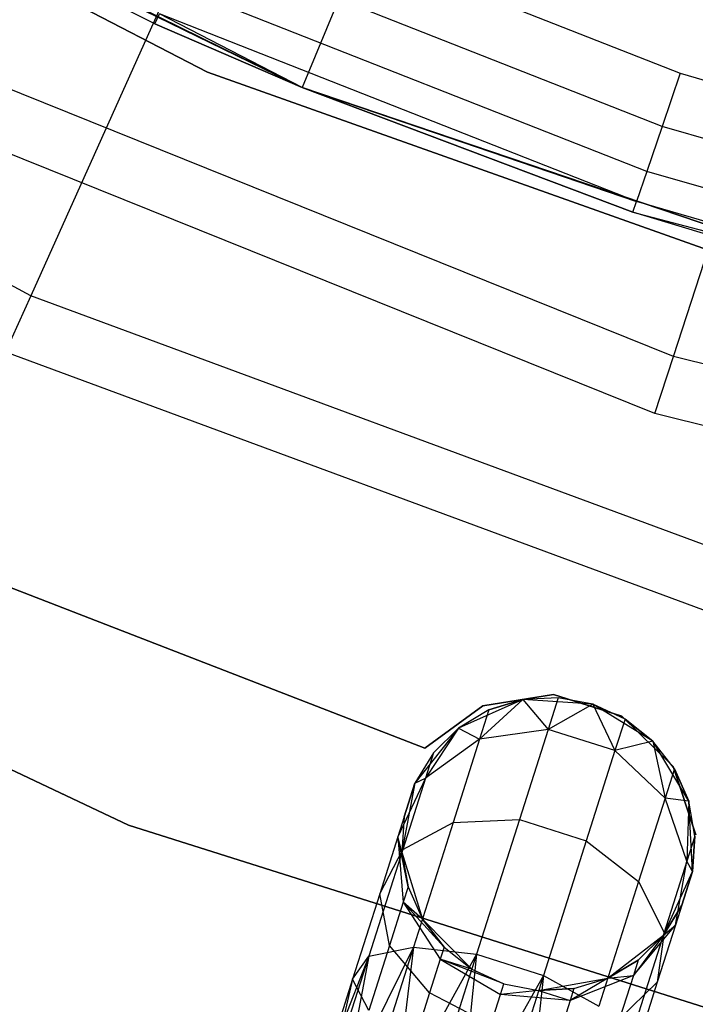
# Model space of a CAD drawing. Extents: x -91 to 92, y -91 to 92.
# Tile 59 of 256: x -16 to -11.4, y -40.33 to -33.62. Entities that reach past the tile are written whole.
import ezdxf

# ---------------------------------------------------------------- set-up
doc = ezdxf.new("R2010")
doc.units = 0
doc.header["$LTSCALE"] = 25.4
doc.layers.get('0').update_dxf_attribs({"linetype": 'CONTINUOUS'})

# ---------------------------------------------------------------- blocks, each defined once
blk = doc.blocks.new('NL2500012258_STL_2')
at = {"color": 0}
for p, q in [((78.7748, -30.4585, 179), (76.3174, -35.9265, 173.0052)), ((78.7748, -30.4585, 179), (76.3174, -35.9265, 173.0052)), ((80.6979, -36.3394, 172.4995), (82.2381, -31.582, 177.5)), ((80.6979, -36.3394, 172.4995), (82.2381, -31.582, 177.5)), ((72.9767, -32.0468, 183), (77.521, -34.4015, 183)), ((77.521, -34.4015, 185), (72.9767, -32.0468, 185)), ((77.521, -34.4015, 185), (72.9767, -32.0468, 185)), ((72.9767, -32.0468, 183), (77.521, -34.4015, 183)), ((73.7861, -32.346, 153.1145), (78.1678, -34.5069, 153.1145)), ((73.7861, -32.346, 153.1145), (78.1678, -34.5069, 153.1145)), ((73.7861, -32.346, 149.1823), (78.1678, -34.5069, 149.1823)), ((78.1678, -34.5069, 152.8822), (73.7861, -32.346, 152.8822)), ((78.1678, -34.5069, 152.8822), (73.7861, -32.346, 152.8822)), ((73.7861, -32.346, 149.1823), (78.1678, -34.5069, 149.1823)), ((77.1629, -34.0733, 163.1823), (74.0394, -32.491, 163.1823)), ((74.0394, -32.491, 163.1823), (78.1678, -34.5069, 153.1145)), ((74.0394, -32.491, 163.1823), (78.1678, -34.5069, 153.1145)), ((77.1629, -34.0733, 163.1823), (74.0394, -32.491, 163.1823)), ((78.9332, -32.6591, 147.1823), (78.1678, -34.5069, 149.1823)), ((78.9332, -32.6591, 147.1823), (78.1678, -34.5069, 149.1823)), ((77.5724, -33.161, 164.1823), (80.7431, -34.4095, 164.1823)), ((77.5724, -33.161, 164.1823), (80.7431, -34.4095, 164.1823)), ((76.3174, -35.9265, 173.0052), (71.5766, -33.3937, 173.0052)), ((76.3174, -35.9265, 173.0052), (71.5766, -33.3937, 173.0052)), ((80.6198, -34.7717, 164.1061), (77.4157, -33.5101, 164.1061)), ((80.6198, -34.7717, 164.1061), (77.4157, -33.5101, 164.1061)), ((80.5152, -35.0788, 163.8894), (77.2828, -33.8061, 163.8894)), ((80.5152, -35.0788, 163.8894), (77.2828, -33.8061, 163.8894)), ((77.1629, -34.0733, 163.1823), (77.194, -34.0038, 163.5649)), ((77.1629, -34.0733, 163.1823), (77.194, -34.0038, 163.5649)), ((78.1678, -34.5069, 163.1823), (77.194, -34.0038, 163.5649)), ((78.1678, -34.5069, 163.1823), (77.194, -34.0038, 163.5649)), ((80.4453, -35.284, 163.5649), (77.194, -34.0038, 163.5649)), ((80.4453, -35.284, 163.5649), (77.194, -34.0038, 163.5649)), ((78.1678, -34.5069, 163.1823), (77.1629, -34.0733, 163.1823)), ((77.1629, -34.0733, 163.1823), (78.1678, -34.5069, 153.1145)), ((77.1629, -34.0733, 163.1823), (78.1678, -34.5069, 153.1145)), ((78.1678, -34.5069, 163.1823), (77.1629, -34.0733, 163.1823)), ((80.6979, -36.3394, 172.4995), (75.7558, -34.3486, 172.4995)), ((80.6979, -36.3394, 172.4995), (75.7558, -34.3486, 172.4995)), ((77.521, -34.4015, 183), (82.3437, -36.1155, 183)), ((82.3437, -36.1155, 185), (77.521, -34.4015, 185)), ((77.521, -34.4015, 185), (77.521, -34.4015, 183)), ((77.521, -34.4015, 185), (77.521, -34.4015, 183)), ((82.3437, -36.1155, 185), (77.521, -34.4015, 185)), ((77.521, -34.4015, 183), (82.3437, -36.1155, 183)), ((80.7431, -34.4095, 164.1823), (80.6198, -34.7717, 164.1061)), ((80.7431, -34.4095, 164.1823), (80.6198, -34.7717, 164.1061)), ((80.7431, -34.4095, 164.1823), (84.0168, -35.3556, 164.1823)), ((80.7431, -34.4095, 164.1823), (84.0168, -35.3556, 164.1823)), ((78.1678, -34.5069, 163.1823), (78.1678, -34.5069, 153.1145)), ((78.1678, -34.5069, 153.1145), (80.4207, -35.3561, 163.1823)), ((80.4207, -35.3561, 163.1823), (78.1678, -34.5069, 163.1823)), ((78.1678, -34.5069, 153.1145), (80.4207, -35.3561, 163.1823)), ((78.1678, -34.5069, 153.1145), (82.7942, -36.0773, 153.1145)), ((78.1678, -34.5069, 163.1823), (78.1678, -34.5069, 153.1145)), ((78.1678, -34.5069, 153.1145), (82.7942, -36.0773, 153.1145)), ((78.1678, -34.5069, 163.1823), (80.4453, -35.284, 163.5649)), ((78.1678, -34.5069, 163.1823), (80.4453, -35.284, 163.5649)), ((80.4207, -35.3561, 163.1823), (78.1678, -34.5069, 163.1823)), ((78.1678, -34.5069, 149.1823), (78.1678, -34.5069, 152.8822)), ((78.1678, -34.5069, 149.1823), (82.7942, -36.0773, 149.1823)), ((82.7942, -36.0773, 152.8822), (78.1678, -34.5069, 152.8822)), ((78.1678, -34.5069, 149.1823), (78.1678, -34.5069, 152.8822)), ((82.7942, -36.0773, 152.8822), (78.1678, -34.5069, 152.8822)), ((78.1678, -34.5069, 149.1823), (82.7942, -36.0773, 149.1823)), ((80.5716, -36.7296, 149), (75.5764, -34.7175, 149)), ((80.5716, -36.7296, 149), (75.5764, -34.7175, 149)), ((80.6198, -34.7717, 164.1061), (80.5152, -35.0788, 163.8894)), ((80.6198, -34.7717, 164.1061), (80.5152, -35.0788, 163.8894)), ((83.9279, -35.7278, 164.1061), (80.6198, -34.7717, 164.1061)), ((83.9279, -35.7278, 164.1061), (80.6198, -34.7717, 164.1061)), ((80.5152, -35.0788, 163.8894), (80.4453, -35.284, 163.5649)), ((80.5152, -35.0788, 163.8894), (80.4453, -35.284, 163.5649)), ((83.8525, -36.0433, 163.8894), (80.5152, -35.0788, 163.8894)), ((83.8525, -36.0433, 163.8894), (80.5152, -35.0788, 163.8894)), ((80.4207, -35.3561, 163.1823), (80.4453, -35.284, 163.5649)), ((80.4207, -35.3561, 163.1823), (80.4453, -35.284, 163.5649)), ((83.8021, -36.2542, 163.5649), (80.4453, -35.284, 163.5649)), ((83.8021, -36.2542, 163.5649), (80.4453, -35.284, 163.5649)), ((82.7942, -36.0773, 153.1145), (80.4207, -35.3561, 163.1823)), ((82.7942, -36.0773, 153.1145), (80.4207, -35.3561, 163.1823)), ((82.7942, -36.0773, 163.1823), (80.4207, -35.3561, 163.1823)), ((80.4207, -35.3561, 163.1823), (83.8021, -36.2542, 163.5649)), ((80.4207, -35.3561, 163.1823), (83.8021, -36.2542, 163.5649)), ((82.7942, -36.0773, 163.1823), (80.4207, -35.3561, 163.1823)), ((76.3174, -35.9265, 173.0052), (76.1456, -36.3087, 149)), ((76.3174, -35.9265, 173.0052), (76.1456, -36.3087, 149)), ((81.3589, -37.7901, 173.0052), (76.3174, -35.9265, 173.0052)), ((81.3589, -37.7901, 173.0052), (76.3174, -35.9265, 173.0052)), ((76.1456, -36.3087, 149), (81.2408, -38.1922, 149)), ((76.1456, -36.3087, 149), (81.2408, -38.1922, 149)), ((80.5716, -36.7296, 149), (80.6979, -36.3394, 172.4995)), ((80.5716, -36.7296, 149), (80.6979, -36.3394, 172.4995)), ((85.869, -37.6229, 172.4995), (80.6979, -36.3394, 172.4995)), ((85.869, -37.6229, 172.4995), (80.6979, -36.3394, 172.4995)), ((85.7982, -38.0269, 149), (80.5716, -36.7296, 149)), ((85.7982, -38.0269, 149), (80.5716, -36.7296, 149)), ((76.983, -39.5337, 186), (71.8526, -37.118, 186)), ((71.8526, -37.118, 178.5), (76.983, -39.5337, 178.5)), ((71.8526, -37.118, 178.5), (76.983, -39.5337, 178.5)), ((76.983, -39.5337, 186), (71.8526, -37.118, 186)), ((79.0026, -39.0107, 185), (76.0708, -37.8723, 185)), ((76.0708, -37.8723, 183), (79.0026, -39.0107, 183)), ((76.0708, -37.8723, 183), (79.0026, -39.0107, 183)), ((79.0026, -39.0107, 185), (76.0708, -37.8723, 185)), ((79.8803, -38.6431, 185), (79.3974, -38.7218, 185)), ((79.3974, -38.7218, 183), (79.8803, -38.6431, 183)), ((79.3974, -38.7218, 183), (79.8803, -38.6431, 183)), ((79.8803, -38.6431, 185), (79.3974, -38.7218, 185)), ((80.3464, -38.7918, 185), (79.8803, -38.6431, 185)), ((79.8803, -38.6431, 185), (79.8803, -38.6431, 183)), ((79.8803, -38.6431, 183), (80.3464, -38.7918, 183)), ((79.8803, -38.6431, 185), (79.8803, -38.6431, 183)), ((79.8803, -38.6431, 183), (80.3464, -38.7918, 183)), ((80.3464, -38.7918, 185), (79.8803, -38.6431, 185)), ((79.3974, -38.7218, 185), (79.0026, -39.0107, 185)), ((79.0026, -39.0107, 183), (79.3974, -38.7218, 183)), ((79.0026, -39.0107, 183), (79.3974, -38.7218, 183)), ((79.3974, -38.7218, 185), (79.0026, -39.0107, 185)), ((79.6705, -38.6793, 185), (79.2329, -38.8732, 185)), ((79.6705, -38.6793, 185), (79.2329, -38.8732, 185)), ((79.6705, -38.6793, 179.5), (79.3765, -38.9491, 178.4482)), ((79.6705, -38.6793, 179.5), (79.3765, -38.9491, 178.4482)), ((79.3974, -38.7218, 185), (79.3974, -38.7218, 183)), ((79.3974, -38.7218, 185), (79.3974, -38.7218, 183)), ((79.6705, -38.6793, 179.5), (79.44, -38.7497, 179.5)), ((79.44, -38.7497, 179.5), (79.6705, -38.6793, 185)), ((79.44, -38.7497, 179.5), (79.6705, -38.6793, 185)), ((79.6705, -38.6793, 179.5), (79.44, -38.7497, 179.5)), ((79.9113, -38.6662, 179.5), (79.6705, -38.6793, 185)), ((79.9113, -38.6662, 179.5), (79.6705, -38.6793, 179.5)), ((79.9113, -38.6662, 179.5), (79.6705, -38.6793, 185)), ((79.9113, -38.6662, 179.5), (79.6705, -38.6793, 179.5)), ((80.1481, -38.7111, 185), (79.6705, -38.6793, 185)), ((80.1481, -38.7111, 185), (79.6705, -38.6793, 185)), ((79.6705, -38.6793, 179.5), (79.6705, -38.6793, 185)), ((79.6705, -38.6793, 179.5), (79.6705, -38.6793, 185)), ((79.6705, -38.6793, 179.5), (79.8427, -38.8817, 178.3631)), ((79.6705, -38.6793, 179.5), (79.8427, -38.8817, 178.3631)), ((79.9113, -38.6662, 179.5), (79.8427, -38.8817, 178.3631)), ((79.9113, -38.6662, 179.5), (79.8427, -38.8817, 178.3631)), ((80.1481, -38.7111, 179.5), (79.8427, -38.8817, 178.3631)), ((80.1481, -38.7111, 179.5), (79.8427, -38.8817, 178.3631)), ((80.1481, -38.7111, 185), (79.9113, -38.6662, 179.5)), ((80.1481, -38.7111, 179.5), (79.9113, -38.6662, 179.5)), ((80.1481, -38.7111, 185), (79.9113, -38.6662, 179.5)), ((80.1481, -38.7111, 179.5), (79.9113, -38.6662, 179.5)), ((80.5563, -38.9611, 185), (80.1481, -38.7111, 185)), ((80.3674, -38.8113, 179.5), (80.1481, -38.7111, 185)), ((80.5563, -38.9611, 185), (80.1481, -38.7111, 185)), ((80.3674, -38.8113, 179.5), (80.1481, -38.7111, 185)), ((80.3674, -38.8113, 179.5), (80.1481, -38.7111, 179.5)), ((80.1481, -38.7111, 179.5), (80.1481, -38.7111, 185)), ((80.1481, -38.7111, 179.5), (80.1481, -38.7111, 185)), ((80.1481, -38.7111, 179.5), (80.2988, -39.0268, 178.3631)), ((80.3674, -38.8113, 179.5), (80.1481, -38.7111, 179.5)), ((80.1481, -38.7111, 179.5), (80.2988, -39.0268, 178.3631)), ((79.44, -38.7497, 179.5), (79.2329, -38.8732, 185)), ((79.44, -38.7497, 179.5), (79.2329, -38.8732, 179.5)), ((79.44, -38.7497, 179.5), (79.2329, -38.8732, 185)), ((79.44, -38.7497, 179.5), (79.2329, -38.8732, 179.5)), ((79.44, -38.7497, 179.5), (79.3765, -38.9491, 178.4482)), ((79.44, -38.7497, 179.5), (79.3765, -38.9491, 178.4482)), ((80.6945, -39.1355, 185), (80.3464, -38.7918, 185)), ((80.3464, -38.7918, 185), (80.3464, -38.7918, 183)), ((80.3464, -38.7918, 183), (80.6945, -39.1355, 183)), ((80.3464, -38.7918, 185), (80.3464, -38.7918, 183)), ((80.3464, -38.7918, 183), (80.6945, -39.1355, 183)), ((80.6945, -39.1355, 185), (80.3464, -38.7918, 185)), ((80.3674, -38.8113, 179.5), (80.2988, -39.0268, 178.3631)), ((80.3674, -38.8113, 179.5), (80.2988, -39.0268, 178.3631)), ((80.5563, -38.9611, 179.5), (80.3674, -38.8113, 179.5)), ((80.3674, -38.8113, 179.5), (80.5563, -38.9611, 185)), ((80.3674, -38.8113, 179.5), (80.5563, -38.9611, 185)), ((80.5563, -38.9611, 179.5), (80.3674, -38.8113, 179.5)), ((79.2329, -38.8732, 185), (78.9355, -39.2482, 185)), ((79.2329, -38.8732, 185), (78.9355, -39.2482, 185)), ((79.2329, -38.8732, 179.5), (79.0071, -39.2134, 178.5989)), ((79.2329, -38.8732, 179.5), (79.0071, -39.2134, 178.5989)), ((79.2329, -38.8732, 179.5), (79.0615, -39.0426, 179.5)), ((79.0615, -39.0426, 179.5), (79.2329, -38.8732, 185)), ((79.0615, -39.0426, 179.5), (79.2329, -38.8732, 185)), ((79.2329, -38.8732, 179.5), (79.0615, -39.0426, 179.5)), ((79.2329, -38.8732, 179.5), (79.2329, -38.8732, 185)), ((79.2329, -38.8732, 179.5), (79.2329, -38.8732, 185)), ((79.2329, -38.8732, 179.5), (79.3765, -38.9491, 178.4482)), ((79.2329, -38.8732, 179.5), (79.3765, -38.9491, 178.4482)), ((79.8427, -38.8817, 178.3631), (79.3765, -38.9491, 178.4482)), ((79.8427, -38.8817, 178.3631), (79.3765, -38.9491, 178.4482)), ((79.8427, -38.8817, 178.3631), (79.6475, -39.4954, 177.3992)), ((79.8427, -38.8817, 178.3631), (79.6475, -39.4954, 177.3992)), ((80.2988, -39.0268, 178.3631), (79.8427, -38.8817, 178.3631)), ((80.2988, -39.0268, 178.3631), (79.8427, -38.8817, 178.3631)), ((79.3765, -38.9491, 178.4482), (79.0071, -39.2134, 178.5989)), ((79.3765, -38.9491, 178.4482), (79.0071, -39.2134, 178.5989)), ((79.3765, -38.9491, 178.4482), (79.1959, -39.5168, 177.5565)), ((79.3765, -38.9491, 178.4482), (79.1959, -39.5168, 177.5565)), ((80.5563, -38.9611, 179.5), (80.2988, -39.0268, 178.3631)), ((80.5563, -38.9611, 179.5), (80.2988, -39.0268, 178.3631)), ((80.8014, -39.3722, 185), (80.5563, -38.9611, 185)), ((80.7038, -39.1518, 179.5), (80.5563, -38.9611, 185)), ((80.8014, -39.3722, 185), (80.5563, -38.9611, 185)), ((80.7038, -39.1518, 179.5), (80.5563, -38.9611, 179.5)), ((80.5563, -38.9611, 179.5), (80.5563, -38.9611, 185)), ((80.7038, -39.1518, 179.5), (80.5563, -38.9611, 185)), ((80.5563, -38.9611, 179.5), (80.5563, -38.9611, 185)), ((80.5563, -38.9611, 179.5), (80.6404, -39.3511, 178.4482)), ((80.7038, -39.1518, 179.5), (80.5563, -38.9611, 179.5)), ((80.5563, -38.9611, 179.5), (80.6404, -39.3511, 178.4482)), ((79.0615, -39.0426, 179.5), (78.9355, -39.2482, 185)), ((79.0615, -39.0426, 179.5), (78.9355, -39.2482, 179.5)), ((79.0615, -39.0426, 179.5), (78.9355, -39.2482, 185)), ((79.0615, -39.0426, 179.5), (78.9355, -39.2482, 179.5)), ((79.0026, -39.0107, 185), (79.0026, -39.0107, 183)), ((79.0026, -39.0107, 185), (79.0026, -39.0107, 183)), ((79.0615, -39.0426, 179.5), (79.0071, -39.2134, 178.5989)), ((79.0615, -39.0426, 179.5), (79.0071, -39.2134, 178.5989)), ((80.2988, -39.0268, 178.3631), (80.1036, -39.6405, 177.3992)), ((80.2988, -39.0268, 178.3631), (80.1036, -39.6405, 177.3992)), ((80.6404, -39.3511, 178.4482), (80.2988, -39.0268, 178.3631)), ((80.6404, -39.3511, 178.4482), (80.2988, -39.0268, 178.3631)), ((80.7038, -39.1518, 179.5), (80.6404, -39.3511, 178.4482)), ((80.7038, -39.1518, 179.5), (80.6404, -39.3511, 178.4482)), ((80.8491, -39.5997, 185), (80.6945, -39.1355, 185)), ((80.6945, -39.1355, 185), (80.6945, -39.1355, 183)), ((80.6945, -39.1355, 183), (80.8491, -39.5997, 183)), ((80.6945, -39.1355, 185), (80.6945, -39.1355, 183)), ((80.6945, -39.1355, 183), (80.8491, -39.5997, 183)), ((80.8491, -39.5997, 185), (80.6945, -39.1355, 185)), ((80.8014, -39.3722, 179.5), (80.7038, -39.1518, 179.5)), ((80.7038, -39.1518, 179.5), (80.8014, -39.3722, 185)), ((80.7038, -39.1518, 179.5), (80.8014, -39.3722, 185)), ((80.8014, -39.3722, 179.5), (80.7038, -39.1518, 179.5)), ((79.0071, -39.2134, 178.5989), (78.8191, -39.6143, 178.7808)), ((79.0071, -39.2134, 178.5989), (78.8191, -39.6143, 178.7808)), ((78.9355, -39.2482, 179.5), (78.8191, -39.6143, 178.7808)), ((78.9355, -39.2482, 179.5), (78.8191, -39.6143, 178.7808)), ((78.9355, -39.2482, 185), (78.8465, -39.7185, 185)), ((78.9355, -39.2482, 185), (78.8465, -39.7185, 185)), ((79.0071, -39.2134, 178.5989), (78.8524, -39.6998, 177.835)), ((79.0071, -39.2134, 178.5989), (78.8524, -39.6998, 177.835)), ((78.8624, -39.4779, 179.5), (78.9355, -39.2482, 185)), ((78.8624, -39.4779, 179.5), (78.9355, -39.2482, 185)), ((78.9355, -39.2482, 179.5), (79.0071, -39.2134, 178.5989)), ((78.9355, -39.2482, 179.5), (79.0071, -39.2134, 178.5989)), ((78.9355, -39.2482, 179.5), (78.9355, -39.2482, 185)), ((78.9355, -39.2482, 179.5), (78.9355, -39.2482, 185)), ((80.6404, -39.3511, 178.4482), (80.4598, -39.9189, 177.5565)), ((80.6404, -39.3511, 178.4482), (80.4598, -39.9189, 177.5565)), ((80.8014, -39.3722, 179.5), (80.6404, -39.3511, 178.4482)), ((80.8014, -39.3722, 179.5), (80.6404, -39.3511, 178.4482)), ((80.7891, -39.7803, 178.5989), (80.6404, -39.3511, 178.4482)), ((80.7891, -39.7803, 178.5989), (80.6404, -39.3511, 178.4482)), ((80.8014, -39.3722, 179.5), (80.7891, -39.7803, 178.5989)), ((80.8014, -39.3722, 179.5), (80.7891, -39.7803, 178.5989)), ((80.8275, -39.8501, 185), (80.8014, -39.3722, 185)), ((80.8435, -39.6096, 179.5), (80.8014, -39.3722, 185)), ((80.8275, -39.8501, 185), (80.8014, -39.3722, 185)), ((80.8435, -39.6096, 179.5), (80.8014, -39.3722, 179.5)), ((80.8014, -39.3722, 179.5), (80.8014, -39.3722, 185)), ((80.8435, -39.6096, 179.5), (80.8014, -39.3722, 185)), ((80.8014, -39.3722, 179.5), (80.8014, -39.3722, 185)), ((80.8435, -39.6096, 179.5), (80.8014, -39.3722, 179.5)), ((78.8624, -39.4779, 179.5), (78.8191, -39.6143, 178.7808)), ((78.8624, -39.4779, 179.5), (78.8191, -39.6143, 178.7808)), ((78.8624, -39.4779, 179.5), (78.8465, -39.7185, 185)), ((78.8624, -39.4779, 179.5), (78.8465, -39.7185, 179.5)), ((78.8624, -39.4779, 179.5), (78.8465, -39.7185, 185)), ((78.8624, -39.4779, 179.5), (78.8465, -39.7185, 179.5)), ((78.8524, -39.6998, 177.835), (79.1959, -39.5168, 177.5565)), ((78.8524, -39.6998, 177.835), (79.1959, -39.5168, 177.5565)), ((79.1959, -39.5168, 177.5565), (78.9256, -40.3666, 176.9607)), ((79.1959, -39.5168, 177.5565), (78.9256, -40.3666, 176.9607)), ((79.1959, -39.5168, 177.5565), (79.6475, -39.4954, 177.3992)), ((79.1959, -39.5168, 177.5565), (79.6475, -39.4954, 177.3992)), ((79.6475, -39.4954, 177.3992), (79.3553, -40.4139, 176.7552)), ((79.6475, -39.4954, 177.3992), (79.3553, -40.4139, 176.7552)), ((79.6475, -39.4954, 177.3992), (80.1036, -39.6405, 177.3992)), ((79.6475, -39.4954, 177.3992), (80.1036, -39.6405, 177.3992)), ((82.3896, -41.2441, 186), (76.983, -39.5337, 186)), ((76.983, -39.5337, 178.5), (82.3896, -41.2441, 178.5)), ((76.983, -39.5337, 178.5), (82.3896, -41.2441, 178.5)), ((76.983, -39.5337, 178.5), (76.983, -39.5337, 186)), ((82.3896, -41.2441, 186), (76.983, -39.5337, 186)), ((76.983, -39.5337, 178.5), (76.983, -39.5337, 186)), ((78.8191, -39.6143, 178.7808), (78.6956, -40.0025, 178.171)), ((78.8191, -39.6143, 178.7808), (78.6956, -40.0025, 178.171)), ((78.8885, -39.9559, 179.5), (78.8191, -39.6143, 178.7808)), ((78.8191, -39.6143, 178.7808), (78.8555, -40.0597, 178.952)), ((78.8885, -39.9559, 179.5), (78.8191, -39.6143, 178.7808)), ((78.8465, -39.7185, 179.5), (78.8191, -39.6143, 178.7808)), ((78.8465, -39.7185, 179.5), (78.8191, -39.6143, 178.7808)), ((78.8191, -39.6143, 178.7808), (78.8555, -40.0597, 178.952)), ((80.1036, -39.6405, 177.3992), (79.8114, -40.559, 176.7552)), ((80.1036, -39.6405, 177.3992), (79.8114, -40.559, 176.7552)), ((80.1036, -39.6405, 177.3992), (80.4598, -39.9189, 177.5565)), ((80.1036, -39.6405, 177.3992), (80.4598, -39.9189, 177.5565)), ((80.8435, -39.6096, 179.5), (80.7891, -39.7803, 178.5989)), ((80.8435, -39.6096, 179.5), (80.7891, -39.7803, 178.5989)), ((80.8275, -39.8501, 179.5), (80.8435, -39.6096, 179.5)), ((80.8435, -39.6096, 179.5), (80.8275, -39.8501, 185)), ((80.8435, -39.6096, 179.5), (80.8275, -39.8501, 185)), ((80.8275, -39.8501, 179.5), (80.8435, -39.6096, 179.5)), ((78.8524, -39.6998, 177.835), (78.6208, -40.4278, 177.3246)), ((78.8524, -39.6998, 177.835), (78.6208, -40.4278, 177.3246)), ((78.6956, -40.0025, 178.171), (78.8524, -39.6998, 177.835)), ((78.6956, -40.0025, 178.171), (78.8524, -39.6998, 177.835)), ((78.8465, -39.7185, 185), (78.9861, -40.1763, 185)), ((78.8465, -39.7185, 179.5), (78.8465, -39.7185, 185)), ((78.8465, -39.7185, 179.5), (78.8465, -39.7185, 185)), ((78.8465, -39.7185, 179.5), (78.8885, -39.9559, 179.5)), ((78.8885, -39.9559, 179.5), (78.8465, -39.7185, 185)), ((78.8885, -39.9559, 179.5), (78.8465, -39.7185, 185)), ((78.8465, -39.7185, 185), (78.9861, -40.1763, 185)), ((78.8465, -39.7185, 179.5), (78.8885, -39.9559, 179.5)), ((80.7891, -39.7803, 178.5989), (80.6344, -40.2667, 177.835)), ((80.7891, -39.7803, 178.5989), (80.6344, -40.2667, 177.835)), ((80.7111, -40.2162, 178.7808), (80.7891, -39.7803, 178.5989)), ((80.7111, -40.2162, 178.7808), (80.7891, -39.7803, 178.5989)), ((80.8275, -39.8501, 179.5), (80.7891, -39.7803, 178.5989)), ((80.8275, -39.8501, 179.5), (80.7891, -39.7803, 178.5989)), ((80.6285, -40.2854, 185), (80.8275, -39.8501, 185)), ((80.6285, -40.2854, 185), (80.8275, -39.8501, 185)), ((80.8275, -39.8501, 179.5), (80.7111, -40.2162, 178.7808)), ((80.8275, -39.8501, 179.5), (80.7111, -40.2162, 178.7808)), ((80.7544, -40.0798, 179.5), (80.8275, -39.8501, 185)), ((80.7544, -40.0798, 179.5), (80.8275, -39.8501, 185)), ((80.8275, -39.8501, 179.5), (80.8275, -39.8501, 185)), ((80.8275, -39.8501, 179.5), (80.8275, -39.8501, 185)), ((80.4598, -39.9189, 177.5565), (80.1894, -40.7686, 176.9607)), ((80.4598, -39.9189, 177.5565), (80.1894, -40.7686, 176.9607)), ((80.4598, -39.9189, 177.5565), (80.6344, -40.2667, 177.835)), ((80.4598, -39.9189, 177.5565), (80.6344, -40.2667, 177.835)), ((78.8885, -39.9559, 179.5), (78.8555, -40.0597, 178.952)), ((78.8885, -39.9559, 179.5), (78.8555, -40.0597, 178.952)), ((78.8885, -39.9559, 179.5), (78.9861, -40.1763, 185)), ((78.8885, -39.9559, 179.5), (78.9861, -40.1763, 179.5)), ((78.8885, -39.9559, 179.5), (78.9861, -40.1763, 185)), ((78.8885, -39.9559, 179.5), (78.9861, -40.1763, 179.5)), ((78.6956, -40.0025, 178.171), (78.5107, -40.5836, 177.7636)), ((78.6956, -40.0025, 178.171), (78.5107, -40.5836, 177.7636)), ((78.7614, -40.3555, 178.4875), (78.6956, -40.0025, 178.171)), ((78.7614, -40.3555, 178.4875), (78.6956, -40.0025, 178.171)), ((78.8555, -40.0597, 178.952), (78.7614, -40.3555, 178.4875)), ((78.8555, -40.0597, 178.952), (78.7614, -40.3555, 178.4875)), ((79.1337, -40.3669, 179.5), (78.8555, -40.0597, 178.952)), ((78.8555, -40.0597, 178.952), (79.108, -40.4478, 179.0735)), ((78.9861, -40.1763, 179.5), (78.8555, -40.0597, 178.952)), ((79.1337, -40.3669, 179.5), (78.8555, -40.0597, 178.952)), ((78.9861, -40.1763, 179.5), (78.8555, -40.0597, 178.952)), ((78.8555, -40.0597, 178.952), (79.108, -40.4478, 179.0735)), ((80.6285, -40.2854, 179.5), (80.7544, -40.0798, 179.5)), ((80.7544, -40.0798, 179.5), (80.6285, -40.2854, 185)), ((80.7544, -40.0798, 179.5), (80.6285, -40.2854, 185)), ((80.6285, -40.2854, 179.5), (80.7544, -40.0798, 179.5)), ((80.7544, -40.0798, 179.5), (80.7111, -40.2162, 178.7808)), ((80.7544, -40.0798, 179.5), (80.7111, -40.2162, 178.7808)), ((78.9861, -40.1763, 185), (79.3226, -40.5167, 185)), ((78.9861, -40.1763, 179.5), (78.9861, -40.1763, 185)), ((78.9861, -40.1763, 179.5), (78.9861, -40.1763, 185)), ((78.9861, -40.1763, 179.5), (79.1337, -40.3669, 179.5)), ((79.1337, -40.3669, 179.5), (78.9861, -40.1763, 185)), ((79.1337, -40.3669, 179.5), (78.9861, -40.1763, 185)), ((78.9861, -40.1763, 185), (79.3226, -40.5167, 185)), ((78.9861, -40.1763, 179.5), (79.1337, -40.3669, 179.5)), ((80.6344, -40.2667, 177.835), (80.4028, -40.9947, 177.3246)), ((80.6344, -40.2667, 177.835), (80.4028, -40.9947, 177.3246)), ((80.424, -40.5587, 178.952), (80.7111, -40.2162, 178.7808)), ((80.424, -40.5587, 178.952), (80.7111, -40.2162, 178.7808)), ((80.7111, -40.2162, 178.7808), (80.5875, -40.6044, 178.171)), ((80.7111, -40.2162, 178.7808), (80.5875, -40.6044, 178.171)), ((80.6344, -40.2667, 177.835), (80.5875, -40.6044, 178.171)), ((80.6344, -40.2667, 177.835), (80.5875, -40.6044, 178.171)), ((80.6285, -40.2854, 179.5), (80.7111, -40.2162, 178.7808)), ((80.6285, -40.2854, 179.5), (80.7111, -40.2162, 178.7808)), ((80.25, -40.5783, 185), (80.6285, -40.2854, 185)), ((80.25, -40.5783, 185), (80.6285, -40.2854, 185)), ((80.6285, -40.2854, 179.5), (80.424, -40.5587, 178.952)), ((80.6285, -40.2854, 179.5), (80.424, -40.5587, 178.952)), ((80.457, -40.4548, 179.5), (80.6285, -40.2854, 185)), ((80.457, -40.4548, 179.5), (80.6285, -40.2854, 179.5)), ((80.457, -40.4548, 179.5), (80.6285, -40.2854, 185)), ((80.457, -40.4548, 179.5), (80.6285, -40.2854, 179.5)), ((80.6285, -40.2854, 179.5), (80.6285, -40.2854, 185)), ((80.6285, -40.2854, 179.5), (80.6285, -40.2854, 185)), ((78.9256, -40.3666, 176.9607), (78.4544, -41.3204, 176.9319)), ((78.9256, -40.3666, 176.9607), (78.4544, -41.3204, 176.9319)), ((78.9256, -40.3666, 176.9607), (78.6067, -41.3689, 176.7515)), ((78.9256, -40.3666, 176.9607), (78.6067, -41.3689, 176.7515)), ((78.7614, -40.3555, 178.4875), (78.6205, -40.7982, 178.1771)), ((78.7614, -40.3555, 178.4875), (78.6205, -40.7982, 178.1771)), ((78.6208, -40.4278, 177.3246), (78.9256, -40.3666, 176.9607)), ((78.6208, -40.4278, 177.3246), (78.9256, -40.3666, 176.9607)), ((79.0347, -40.678, 178.7119), (78.7614, -40.3555, 178.4875)), ((79.0347, -40.678, 178.7119), (78.7614, -40.3555, 178.4875)), ((78.9256, -40.3666, 176.9607), (78.7958, -41.429, 176.6145)), ((78.9256, -40.3666, 176.9607), (78.7958, -41.429, 176.6145)), ((78.9256, -40.3666, 176.9607), (79.3553, -40.4139, 176.7552)), ((78.9256, -40.3666, 176.9607), (79.3553, -40.4139, 176.7552)), ((79.1337, -40.3669, 179.5), (79.108, -40.4478, 179.0735)), ((79.1337, -40.3669, 179.5), (79.108, -40.4478, 179.0735)), ((79.1337, -40.3669, 179.5), (79.3226, -40.5167, 185)), ((79.1337, -40.3669, 179.5), (79.3226, -40.5167, 185)), ((79.1337, -40.3669, 179.5), (79.3226, -40.5167, 179.5)), ((79.1337, -40.3669, 179.5), (79.3226, -40.5167, 179.5)), ((78.6208, -40.4278, 177.3246), (78.2927, -41.269, 177.3795)), ((78.6208, -40.4278, 177.3246), (78.2927, -41.269, 177.3795)), ((78.6208, -40.4278, 177.3246), (78.3476, -41.2864, 177.1454)), ((78.6208, -40.4278, 177.3246), (78.3476, -41.2864, 177.1454)), ((78.6208, -40.4278, 177.3246), (78.4544, -41.3204, 176.9319)), ((78.6208, -40.4278, 177.3246), (78.4544, -41.3204, 176.9319)), ((78.5107, -40.5836, 177.7636), (78.6208, -40.4278, 177.3246)), ((78.5107, -40.5836, 177.7636), (78.6208, -40.4278, 177.3246)), ((79.3553, -40.4139, 176.7552), (78.7958, -41.429, 176.6145)), ((79.3553, -40.4139, 176.7552), (78.7958, -41.429, 176.6145)), ((79.3553, -40.4139, 176.7552), (79.0106, -41.4974, 176.5291)), ((79.3553, -40.4139, 176.7552), (79.0106, -41.4974, 176.5291)), ((79.108, -40.4478, 179.0735), (79.0347, -40.678, 178.7119)), ((79.108, -40.4478, 179.0735), (79.0347, -40.678, 178.7119)), ((79.108, -40.4478, 179.0735), (79.5187, -40.6895, 179.1173)), ((79.5418, -40.617, 179.5), (79.108, -40.4478, 179.0735)), ((79.3226, -40.5167, 179.5), (79.108, -40.4478, 179.0735)), ((79.5418, -40.617, 179.5), (79.108, -40.4478, 179.0735)), ((79.3226, -40.5167, 179.5), (79.108, -40.4478, 179.0735)), ((79.108, -40.4478, 179.0735), (79.5187, -40.6895, 179.1173)), ((79.3553, -40.4139, 176.7552), (79.2387, -41.5699, 176.5)), ((79.3553, -40.4139, 176.7552), (79.2387, -41.5699, 176.5)), ((79.3553, -40.4139, 176.7552), (79.8114, -40.559, 176.7552)), ((79.3553, -40.4139, 176.7552), (79.8114, -40.559, 176.7552)), ((80.25, -40.5783, 179.5), (80.457, -40.4548, 179.5)), ((80.457, -40.4548, 179.5), (80.25, -40.5783, 185)), ((80.457, -40.4548, 179.5), (80.25, -40.5783, 185)), ((80.25, -40.5783, 179.5), (80.457, -40.4548, 179.5)), ((80.457, -40.4548, 179.5), (80.424, -40.5587, 178.952)), ((80.457, -40.4548, 179.5), (80.424, -40.5587, 178.952)), ((79.3226, -40.5167, 185), (79.5418, -40.617, 185)), ((79.3226, -40.5167, 179.5), (79.3226, -40.5167, 185)), ((79.3226, -40.5167, 179.5), (79.3226, -40.5167, 185)), ((79.3226, -40.5167, 179.5), (79.5418, -40.617, 179.5)), ((79.3226, -40.5167, 185), (79.5418, -40.617, 185)), ((79.3226, -40.5167, 179.5), (79.5418, -40.617, 179.5)), ((78.5107, -40.5836, 177.7636), (78.2927, -41.269, 177.6205)), ((78.5107, -40.5836, 177.7636), (78.2927, -41.269, 177.3795)), ((78.5107, -40.5836, 177.7636), (78.2927, -41.269, 177.6205)), ((78.5107, -40.5836, 177.7636), (78.2927, -41.269, 177.3795)), ((78.5107, -40.5836, 177.7636), (78.3476, -41.2864, 177.8546)), ((78.5107, -40.5836, 177.7636), (78.3476, -41.2864, 177.8546)), ((78.6205, -40.7982, 178.1771), (78.5107, -40.5836, 177.7636)), ((78.6205, -40.7982, 178.1771), (78.5107, -40.5836, 177.7636)), ((79.8114, -40.559, 176.7552), (79.2387, -41.5699, 176.5)), ((79.8114, -40.559, 176.7552), (79.2387, -41.5699, 176.5)), ((79.8114, -40.559, 176.7552), (79.4667, -41.6425, 176.5291)), ((79.8114, -40.559, 176.7552), (79.4667, -41.6425, 176.5291)), ((79.8114, -40.559, 176.7552), (79.6815, -41.7108, 176.6145)), ((79.8114, -40.559, 176.7552), (79.6815, -41.7108, 176.6145)), ((79.7787, -40.6618, 185), (80.25, -40.5783, 185)), ((79.7787, -40.6618, 185), (80.25, -40.5783, 185)), ((79.8114, -40.559, 176.7552), (80.1894, -40.7686, 176.9607)), ((79.8114, -40.559, 176.7552), (80.1894, -40.7686, 176.9607)), ((80.424, -40.5587, 178.952), (79.9937, -40.7295, 179.0735)), ((80.424, -40.5587, 178.952), (79.9937, -40.7295, 179.0735)), ((80.25, -40.5783, 179.5), (79.9937, -40.7295, 179.0735)), ((80.25, -40.5783, 179.5), (79.9937, -40.7295, 179.0735)), ((80.0194, -40.6487, 179.5), (80.25, -40.5783, 185)), ((80.0194, -40.6487, 179.5), (80.25, -40.5783, 179.5)), ((80.0194, -40.6487, 179.5), (80.25, -40.5783, 185)), ((80.0194, -40.6487, 179.5), (80.25, -40.5783, 179.5)), ((80.25, -40.5783, 179.5), (80.424, -40.5587, 178.952)), ((80.25, -40.5783, 179.5), (80.424, -40.5587, 178.952)), ((80.25, -40.5783, 179.5), (80.25, -40.5783, 185)), ((80.25, -40.5783, 179.5), (80.25, -40.5783, 185)), ((80.424, -40.5587, 178.952), (80.3299, -40.8545, 178.4875)), ((80.424, -40.5587, 178.952), (80.3299, -40.8545, 178.4875)), ((79.5187, -40.6895, 179.1173), (79.5418, -40.617, 179.5)), ((79.5187, -40.6895, 179.1173), (79.5418, -40.617, 179.5)), ((79.7787, -40.6618, 179.5), (79.5187, -40.6895, 179.1173)), ((79.7787, -40.6618, 179.5), (79.5187, -40.6895, 179.1173)), ((79.5418, -40.617, 185), (79.7787, -40.6618, 185)), ((79.5418, -40.617, 179.5), (79.5418, -40.617, 185)), ((79.5418, -40.617, 179.5), (79.5418, -40.617, 185)), ((79.5418, -40.617, 179.5), (79.7787, -40.6618, 179.5)), ((79.5418, -40.617, 185), (79.7787, -40.6618, 185)), ((79.5418, -40.617, 179.5), (79.7787, -40.6618, 179.5)), ((79.7787, -40.6618, 179.5), (80.0194, -40.6487, 179.5)), ((80.0194, -40.6487, 179.5), (79.7787, -40.6618, 185)), ((80.0194, -40.6487, 179.5), (79.7787, -40.6618, 185)), ((79.7787, -40.6618, 179.5), (80.0194, -40.6487, 179.5)), ((79.7787, -40.6618, 179.5), (79.7787, -40.6618, 185)), ((79.7787, -40.6618, 179.5), (79.7787, -40.6618, 185)), ((79.7787, -40.6618, 179.5), (79.9937, -40.7295, 179.0735)), ((79.7787, -40.6618, 179.5), (79.9937, -40.7295, 179.0735)), ((80.0194, -40.6487, 179.5), (79.9937, -40.7295, 179.0735)), ((80.0194, -40.6487, 179.5), (79.9937, -40.7295, 179.0735)), ((80.5875, -40.6044, 178.171), (80.3299, -40.8545, 178.4875)), ((80.5875, -40.6044, 178.171), (80.3299, -40.8545, 178.4875)), ((80.5875, -40.6044, 178.171), (80.4027, -41.1855, 177.7636)), ((80.5875, -40.6044, 178.171), (80.4027, -41.1855, 177.7636)), ((79.0347, -40.678, 178.7119), (78.9251, -41.0226, 178.4703)), ((79.0347, -40.678, 178.7119), (78.9251, -41.0226, 178.4703)), ((79.453, -40.8961, 178.7929), (79.0347, -40.678, 178.7119)), ((79.453, -40.8961, 178.7929), (79.0347, -40.678, 178.7119)), ((79.453, -40.8961, 178.7929), (79.5187, -40.6895, 179.1173)), ((79.453, -40.8961, 178.7929), (79.5187, -40.6895, 179.1173)), ((79.9937, -40.7295, 179.0735), (79.5187, -40.6895, 179.1173)), ((79.9937, -40.7295, 179.0735), (79.5187, -40.6895, 179.1173)), ((79.9937, -40.7295, 179.0735), (79.9204, -40.9598, 178.7119)), ((79.9937, -40.7295, 179.0735), (79.9204, -40.9598, 178.7119))]:
    blk.add_line(p, q, dxfattribs=at)

msp = doc.modelspace()

# ---------------------------------------------------------------- block references
at = {"color": 0}
msp.add_blockref('NL2500012258_STL_2', (-92.2434, 0.4282, -1717), dxfattribs=at)

doc.saveas('drawing.dxf')
